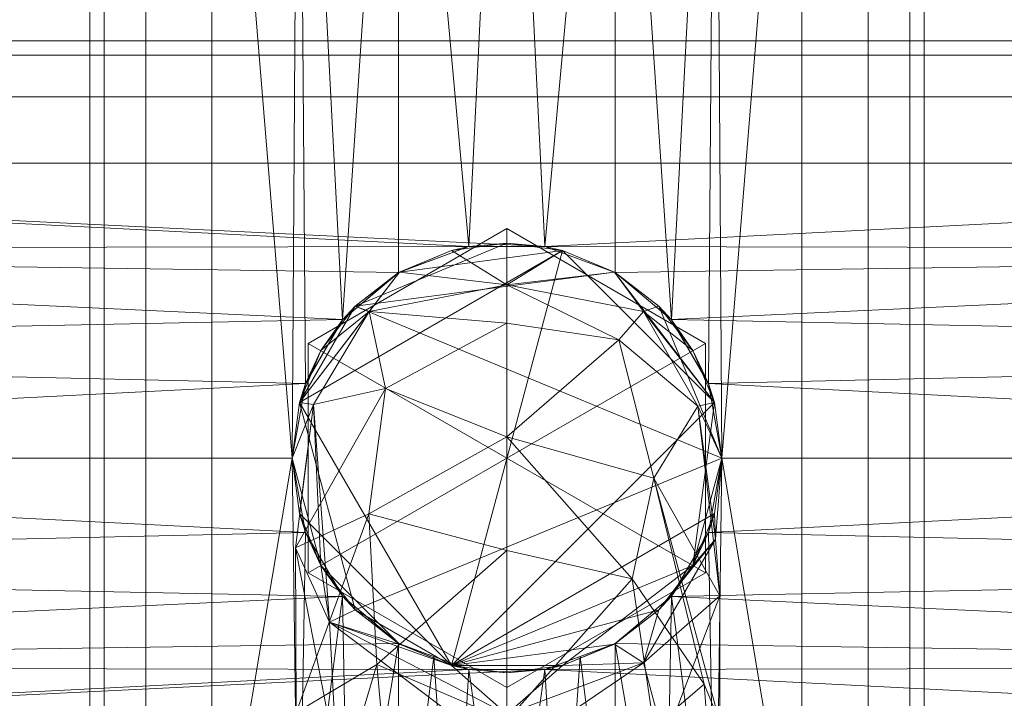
# Model space of a CAD drawing. Header units: millimetres. Extents: x -15489 to 15034, y -13406 to 13375.
# Tile 26 of 35: x -455 to -408, y -2449 to -2416. Entities that reach past the tile are written whole.
import ezdxf

# ---------------------------------------------------------------- set-up
doc = ezdxf.new("R2010")
doc.units = ezdxf.units.MM
doc.layers.add('P-SANR-FIXT', color=6, linetype='Continuous', lineweight=9)

# ---------------------------------------------------------------- blocks, each defined once
blk = doc.blocks.new('FFAS4955-701440BT0_REVIT - EasySET_ Exposed Shower Auto Temperature-392283-_3D_')
at = {"layer": 'P-SANR-FIXT'}
mesh = blk.add_polyface(dxfattribs=at)
corners = [(-1, 100, 109), (251, 100, 109), (251, 120, 109), (266, 120, 109), (269.882, 120.511, 109), (273.5, 122.01, 109), (276.607, 124.393, 109), (278.99, 127.5, 109), (280.489, 131.118, 109), (281, 135, 109), (281, 234.5, 109), (280.489, 238.382, 109), (278.99, 242, 109), (276.607, 245.107, 109), (273.5, 247.49, 109), (269.882, 248.989, 109), (266, 249.5, 109), (-16, 249.5, 109), (-19.882, 248.989, 109), (-23.5, 247.49, 109), (-26.607, 245.107, 109), (-28.99, 242, 109), (-30.489, 238.382, 109), (-31, 234.5, 109), (-31, 135, 109), (-30.489, 131.118, 109), (-28.99, 127.5, 109), (-26.607, 124.393, 109), (-23.5, 122.01, 109), (-19.882, 120.511, 109), (-16, 120, 109), (-1, 120, 109)]
mesh.append_faces([[corners[k] for k in face] for face in [(13, 10, 11, 12)]], dxfattribs={"vtx0": -1})
mesh.append_faces([[corners[k] for k in face] for face in [(5, 9, 4)]], dxfattribs={"vtx0": -1, "vtx1": -1})
mesh.append_faces([[corners[k] for k in face] for face in [(17, 31, 2, 16), (16, 2, 10, 15)]], dxfattribs={"vtx0": -1, "vtx1": -1, "vtx2": -1})
mesh.append_faces([[corners[k] for k in face] for face in [(24, 27, 28), (24, 30, 31, 23), (2, 9, 10)]], dxfattribs={"vtx0": -1, "vtx2": -1})
mesh.append_faces([[corners[k] for k in face] for face in [(9, 2, 3, 4), (24, 28, 29, 30), (23, 18, 19, 20)]], dxfattribs={"vtx0": -1, "vtx3": -1})
mesh.append_faces([[corners[k] for k in face] for face in [(26, 27, 24, 25), (8, 9, 7)]], dxfattribs={"vtx1": -1})
mesh.append_faces([[corners[k] for k in face] for face in [(6, 7, 9, 5), (14, 15, 10, 13)]], dxfattribs={"vtx1": -1, "vtx2": -1})
mesh.append_faces([[corners[k] for k in face] for face in [(17, 18, 23, 31)]], dxfattribs={"vtx1": -1, "vtx2": -1, "vtx3": -1})
mesh.append_faces([[corners[k] for k in face] for face in [(0, 1, 2, 31)]], dxfattribs={"vtx2": -1})
mesh.append_faces([[corners[k] for k in face] for face in [(20, 21, 22, 23)]], dxfattribs={"vtx3": -1})
mesh = blk.add_polyface(dxfattribs=at)
corners = [(251, 100, 54), (-1, 100, 54), (-1, 130, 54), (-16, 130, 54), (-17.294, 130.17, 54), (-18.5, 130.67, 54), (-19.536, 131.464, 54), (-20.33, 132.5, 54), (-20.83, 133.706, 54), (-21, 135, 54), (-21, 234.5, 54), (-20.83, 235.794, 54), (-20.33, 237, 54), (-19.536, 238.036, 54), (-18.5, 238.83, 54), (-17.294, 239.33, 54), (-16, 239.5, 54), (125, 239.5, 54), (266, 239.5, 54), (267.294, 239.33, 54), (268.5, 238.83, 54), (269.536, 238.036, 54), (270.33, 237, 54), (270.83, 235.794, 54), (271, 234.5, 54), (271, 135, 54), (270.83, 133.706, 54), (270.33, 132.5, 54), (269.536, 131.464, 54), (268.5, 130.67, 54), (267.294, 130.17, 54), (266, 130, 54), (251, 130, 54)]
mesh.append_faces([[corners[k] for k in face] for face in [(13, 10, 11, 12)]], dxfattribs={"vtx0": -1})
mesh.append_faces([[corners[k] for k in face] for face in [(5, 9, 4)]], dxfattribs={"vtx0": -1, "vtx1": -1})
mesh.append_faces([[corners[k] for k in face] for face in [(16, 2, 10, 15), (18, 24, 32, 17)]], dxfattribs={"vtx0": -1, "vtx1": -1, "vtx2": -1})
mesh.append_faces([[corners[k] for k in face] for face in [(17, 32, 0), (25, 28, 29), (25, 31, 32, 24), (24, 20, 21)]], dxfattribs={"vtx0": -1, "vtx2": -1})
mesh.append_faces([[corners[k] for k in face] for face in [(9, 2, 3, 4), (17, 0, 1, 2), (25, 29, 30, 31), (24, 18, 19, 20)]], dxfattribs={"vtx0": -1, "vtx3": -1})
mesh.append_faces([[corners[k] for k in face] for face in [(27, 28, 25, 26), (8, 9, 7)]], dxfattribs={"vtx1": -1})
mesh.append_faces([[corners[k] for k in face] for face in [(6, 7, 9, 5), (14, 15, 10, 13), (16, 17, 2), (9, 10, 2)]], dxfattribs={"vtx1": -1, "vtx2": -1})
mesh.append_faces([[corners[k] for k in face] for face in [(21, 22, 23, 24)]], dxfattribs={"vtx3": -1})
mesh = blk.add_polyface(dxfattribs=at)
corners = [(125, 136.7, 1249.7), (125, 140.529, 1268.949), (125, 151.433, 1285.267), (125, 167.751, 1296.171), (125, 187, 1300), (122.334, 187, 1299.649), (119.85, 187, 1298.62), (117.717, 187, 1296.983), (116.08, 187, 1294.85), (115.051, 187, 1292.366), (114.7, 187, 1289.7), (115.051, 187, 1287.034), (116.08, 187, 1284.55), (117.717, 187, 1282.417), (119.85, 187, 1280.78), (122.334, 187, 1279.751), (125, 187, 1279.4), (125, 172.15, 1275.421), (125, 161.279, 1264.55), (125, 157.3, 1249.7), (122.334, 156.949, 1249.7), (119.85, 155.92, 1249.7), (117.717, 154.283, 1249.7), (116.08, 152.15, 1249.7), (115.051, 149.666, 1249.7), (114.7, 147, 1249.7), (115.051, 144.334, 1249.7), (116.08, 141.85, 1249.7), (117.717, 139.717, 1249.7), (119.85, 138.08, 1249.7), (122.334, 137.051, 1249.7), (125, 138.697, 1259.737), (125, 176.963, 1298.003), (114.795, 167.621, 1283.087), (114.795, 153.613, 1269.078), (115.847, 173.023, 1292.183), (115.847, 144.517, 1263.677), (118.452, 176.209, 1279.878), (118.452, 156.822, 1260.491), (118.459, 177.578, 1296.722), (118.459, 139.978, 1259.122), (117.964, 159.903, 1288.739), (117.964, 147.961, 1276.797), (117.916, 167.21, 1275.509), (114.79, 159.675, 1277.025), (117.443, 160.571, 1269.463), (115.008, 176.886, 1285.812), (115.008, 150.888, 1259.814), (119.639, 169.794, 1295.36), (119.639, 141.339, 1266.906), (125, 179.575, 1277.411), (125, 159.29, 1257.125), (125, 159.592, 1290.719), (125, 145.981, 1277.108), (119.001, 152.795, 1283.905), (115.548, 157.85, 1282.781), (125, 166.715, 1269.985)]
mesh.append_faces([[corners[k] for k in face] for face in [(50, 15, 16)]], dxfattribs={"vtx0": -1})
mesh.append_faces([[corners[k] for k in face] for face in [(6, 32, 5), (15, 37, 14), (7, 39, 6), (8, 39, 7), (25, 47, 24), (26, 36, 25), (30, 31, 29), (29, 40, 28), (13, 46, 12), (24, 47, 23), (52, 54, 2), (53, 49, 1), (2, 54, 53)]], dxfattribs={"vtx0": -1, "vtx1": -1})
mesh.append_faces([[corners[k] for k in face] for face in [(34, 36, 42), (32, 39, 48), (15, 50, 37), (42, 54, 55), (33, 35, 46), (49, 53, 42), (37, 33, 46), (33, 43, 44), (43, 56, 45), (9, 35, 39), (6, 39, 32), (43, 37, 17), (18, 38, 45), (46, 13, 37), (22, 47, 38), (38, 51, 20), (42, 53, 54), (33, 37, 43), (41, 35, 33), (47, 36, 34), (44, 43, 45), (47, 25, 36), (45, 34, 44), (55, 33, 44), (26, 40, 36), (47, 34, 38), (31, 49, 40), (34, 42, 44), (49, 36, 40), (29, 31, 40), (39, 35, 48), (46, 35, 10), (38, 34, 45), (35, 41, 48), (48, 41, 52), (42, 36, 49), (54, 52, 41), (55, 54, 41), (33, 55, 41), (42, 55, 44)]], dxfattribs={"vtx0": -1, "vtx1": -1, "vtx2": -1})
mesh.append_faces([[corners[k] for k in face] for face in [(37, 13, 14), (35, 9, 10), (48, 3, 32), (45, 56, 18), (38, 21, 22), (47, 22, 23), (40, 26, 27), (38, 18, 51), (49, 31, 1), (43, 17, 56)]], dxfattribs={"vtx0": -1, "vtx2": -1})
mesh.append_faces([[corners[k] for k in face] for face in [(8, 9, 39), (10, 11, 46), (11, 12, 46), (27, 28, 40), (52, 3, 48), (20, 21, 38), (50, 17, 37)]], dxfattribs={"vtx1": -1, "vtx2": -1})
mesh.append_faces([[corners[k] for k in face] for face in [(32, 4, 5), (51, 19, 20), (30, 0, 31)]], dxfattribs={"vtx2": -1})
mesh = blk.add_polyface(dxfattribs=at)
corners = [(125, 157.3, 1249.7), (125, 161.279, 1264.55), (125, 172.15, 1275.421), (125, 187, 1279.4), (127.666, 187, 1279.751), (130.15, 187, 1280.78), (132.283, 187, 1282.417), (133.92, 187, 1284.55), (134.949, 187, 1287.034), (135.3, 187, 1289.7), (134.949, 187, 1292.366), (133.92, 187, 1294.85), (132.283, 187, 1296.983), (130.15, 187, 1298.62), (127.666, 187, 1299.649), (125, 187, 1300), (125, 167.751, 1296.171), (125, 151.433, 1285.267), (125, 140.529, 1268.949), (125, 136.7, 1249.7), (127.666, 137.051, 1249.7), (130.15, 138.08, 1249.7), (132.283, 139.717, 1249.7), (133.92, 141.85, 1249.7), (134.949, 144.334, 1249.7), (135.3, 147, 1249.7), (134.949, 149.666, 1249.7), (133.92, 152.15, 1249.7), (132.283, 154.283, 1249.7), (130.15, 155.92, 1249.7), (127.666, 156.949, 1249.7), (125, 176.963, 1298.003), (125, 138.697, 1259.737), (134.736, 168.691, 1289.008), (135.144, 151.302, 1271.415), (133.57, 174.913, 1281.785), (134.283, 144.433, 1262.545), (133.506, 154.868, 1261.388), (133.1, 175.791, 1294.687), (135.151, 178.389, 1286.974), (131.614, 139.966, 1258.747), (133.159, 161.566, 1271.829), (135.113, 159.206, 1281.129), (125, 145.981, 1277.108), (131.615, 149.68, 1279.719), (131.236, 156.899, 1287.342), (125, 159.592, 1290.719), (130.82, 143.67, 1271.485), (130.504, 165.05, 1293.18), (125, 179.575, 1277.411), (125, 159.29, 1257.125), (125, 166.715, 1269.985), (134.311, 166.462, 1278.773), (130.317, 167.759, 1274.233)]
mesh.append_faces([[corners[k] for k in face] for face in [(14, 31, 13), (11, 38, 10), (46, 48, 16), (25, 36, 24), (21, 32, 20), (30, 37, 29), (27, 36, 26)]], dxfattribs={"vtx0": -1, "vtx1": -1})
mesh.append_faces([[corners[k] for k in face] for face in [(47, 18, 40), (34, 44, 47), (38, 12, 31), (38, 33, 39), (34, 47, 36), (41, 42, 34), (38, 39, 9), (35, 52, 53), (42, 44, 34), (30, 50, 37), (39, 35, 6), (48, 45, 33), (36, 40, 24), (37, 1, 41), (42, 45, 44), (33, 35, 39), (21, 40, 32), (52, 42, 41), (44, 45, 17), (37, 34, 36), (37, 41, 34), (27, 37, 36), (48, 38, 16), (47, 40, 36), (42, 33, 45), (44, 43, 47), (33, 42, 52), (45, 48, 46), (38, 48, 33), (35, 49, 4), (53, 52, 41), (33, 52, 35), (51, 53, 41), (35, 53, 2)]], dxfattribs={"vtx0": -1, "vtx1": -1, "vtx2": -1})
mesh.append_faces([[corners[k] for k in face] for face in [(44, 17, 43), (38, 11, 12), (37, 27, 28), (47, 43, 18), (35, 4, 5), (39, 8, 9), (53, 51, 2), (40, 22, 23), (35, 5, 6), (40, 21, 22), (37, 28, 29), (35, 2, 49), (41, 1, 51)]], dxfattribs={"vtx0": -1, "vtx2": -1})
mesh.append_faces([[corners[k] for k in face] for face in [(0, 50, 30), (19, 20, 32), (3, 4, 49)]], dxfattribs={"vtx1": -1})
mesh.append_faces([[corners[k] for k in face] for face in [(31, 16, 38), (12, 13, 31), (9, 10, 38), (7, 8, 39), (6, 7, 39), (25, 26, 36), (23, 24, 40), (50, 1, 37), (18, 32, 40), (46, 17, 45)]], dxfattribs={"vtx1": -1, "vtx2": -1})
mesh.append_faces([[corners[k] for k in face] for face in [(14, 15, 31)]], dxfattribs={"vtx2": -1})
mesh = blk.add_polyface(dxfattribs=at)
corners = [(105, 179.048, 927.559), (104.641, 178.545, 928.062), (103.58, 178.052, 928.555), (101.838, 177.579, 929.028), (99.446, 177.136, 929.471), (96.454, 176.732, 929.875), (92.914, 176.377, 930.23), (88.901, 176.077, 930.53), (84.508, 175.836, 930.771), (79.83, 175.659, 930.948), (74.963, 175.55, 931.057), (70, 175.513, 931.095), (65.037, 175.55, 931.057), (60.17, 175.659, 930.948), (55.492, 175.836, 930.771), (51.099, 176.077, 930.53), (47.086, 176.377, 930.23), (43.546, 176.732, 929.875), (40.554, 177.136, 929.471), (38.162, 177.579, 929.028), (36.42, 178.052, 928.555), (35.359, 178.545, 928.062), (35, 179.048, 927.559), (42.5, 167.486, 916.157), (50, 159.046, 904.557), (50.305, 157.472, 905.291), (51.207, 155.946, 906.002), (52.679, 154.514, 906.67), (54.679, 153.219, 907.274), (57.15, 152.107, 907.793), (60.016, 151.208, 908.212), (63.178, 150.542, 908.522), (66.539, 150.129, 908.715), (69.999, 149.987, 908.781), (73.46, 150.129, 908.715), (76.821, 150.543, 908.522), (79.984, 151.208, 908.212), (82.851, 152.107, 907.792), (85.322, 153.219, 907.274), (87.321, 154.514, 906.67), (88.793, 155.946, 906.002), (89.695, 157.472, 905.291), (90, 159.046, 904.557), (97.5, 167.486, 916.157), (68.045, 161.47, 920.598), (45.815, 164.677, 918.375), (56.816, 162.288, 920.143), (83.184, 162.289, 920.143), (94.185, 164.677, 918.375), (51.925, 160.219, 916.392), (48.519, 168.015, 923.521), (88.075, 160.219, 916.392), (91.482, 168.015, 923.52), (45.891, 162.465, 913.439), (76.439, 157.519, 916.64), (76.362, 166.034, 924.16), (94.109, 162.465, 913.439), (60.009, 156.007, 914.396), (62.49, 160.391, 919.262), (63.401, 167.545, 925.322), (41.1, 169.6, 921.076), (98.9, 169.6, 921.076), (50.181, 158.859, 913.103), (89.819, 158.859, 913.103), (83.289, 156.835, 914.334)]
mesh.append_faces([[corners[k] for k in face] for face in [(25, 53, 24), (26, 53, 25), (27, 62, 26), (37, 64, 36), (29, 49, 28), (28, 62, 27), (34, 54, 33), (12, 59, 11), (24, 53, 23), (42, 56, 41), (21, 60, 20), (2, 61, 1), (20, 60, 19)]], dxfattribs={"vtx0": -1, "vtx1": -1})
mesh.append_faces([[corners[k] for k in face] for face in [(54, 64, 47), (62, 53, 26), (48, 52, 51), (38, 63, 51), (57, 49, 29), (44, 58, 32), (46, 57, 58), (53, 62, 45), (33, 54, 44), (45, 60, 53), (45, 19, 60), (8, 55, 47), (46, 58, 59), (49, 57, 46), (50, 45, 49), (47, 55, 54), (45, 50, 18), (46, 59, 14), (32, 58, 57), (23, 53, 60), (64, 54, 35), (46, 50, 49), (63, 40, 56), (62, 49, 45), (64, 37, 51), (63, 48, 51), (63, 56, 48), (64, 51, 47), (48, 56, 61), (55, 44, 54), (15, 50, 46), (7, 47, 52), (48, 61, 3), (62, 28, 49), (47, 51, 52), (4, 52, 48), (59, 44, 11), (11, 44, 55), (56, 43, 61), (59, 58, 44)]], dxfattribs={"vtx0": -1, "vtx1": -1, "vtx2": -1})
mesh.append_faces([[corners[k] for k in face] for face in [(61, 43, 0), (57, 29, 30), (63, 39, 40), (57, 31, 32), (50, 16, 17), (61, 2, 3), (55, 10, 11), (52, 6, 7), (54, 34, 35), (63, 38, 39), (57, 30, 31), (56, 42, 43), (59, 13, 14), (47, 7, 8), (55, 9, 10), (50, 17, 18), (59, 12, 13), (61, 0, 1), (52, 5, 6)]], dxfattribs={"vtx0": -1, "vtx2": -1})
mesh.append_faces([[corners[k] for k in face] for face in [(18, 19, 45), (21, 22, 60), (22, 23, 60), (14, 15, 46), (35, 36, 64), (40, 41, 56), (37, 38, 51), (8, 9, 55), (4, 5, 52), (32, 33, 44), (15, 16, 50), (3, 4, 48)]], dxfattribs={"vtx1": -1, "vtx2": -1})
mesh = blk.add_polyface(dxfattribs=at)
corners = [(145, 100, 994), (144.319, 100, 988.824), (142.321, 100, 984), (139.142, 100, 979.858), (135, 100, 976.679), (130.176, 100, 974.681), (125, 100, 974), (119.824, 100, 974.681), (115, 100, 976.679), (110.858, 100, 979.858), (107.679, 100, 984), (105.681, 100, 988.824), (105, 100, 994), (105, 170, 994), (105.681, 170, 988.824), (107.679, 170, 984), (110.858, 170, 979.858), (115, 170, 976.679), (119.824, 170, 974.681), (125, 170, 974), (130.176, 170, 974.681), (135, 170, 976.679), (139.142, 170, 979.858), (142.321, 170, 984), (144.319, 170, 988.824), (145, 170, 994), (114.7, 147, 976.856), (115.337, 143.435, 976.489), (117.115, 140.373, 975.62), (119.808, 138.104, 974.686), (123.182, 136.862, 974.083), (126.821, 136.862, 974.083), (130.193, 138.105, 974.686), (132.887, 140.376, 975.621), (134.664, 143.435, 976.49), (135.3, 147, 976.856), (134.664, 150.565, 976.49), (132.887, 153.624, 975.621), (130.193, 155.895, 974.686), (126.821, 157.138, 974.083), (123.182, 157.138, 974.083), (119.808, 155.896, 974.686), (117.115, 153.627, 975.62), (115.337, 150.565, 976.489), (117.412, 170, 975.68), (122.412, 170, 974.341), (127.588, 170, 974.341), (132.588, 170, 975.68), (125.001, 157.138, 974.083), (121.495, 156.517, 974.384), (128.507, 156.516, 974.384)]
mesh.append_faces([[corners[k] for k in face] for face in [(1, 24, 25, 0)]], dxfattribs={"vtx0": -1})
mesh.append_faces([[corners[k] for k in face] for face in [(43, 17, 42), (42, 44, 41), (26, 17, 43), (7, 30, 6), (27, 8, 26), (40, 19, 48), (50, 20, 38), (20, 50, 46), (38, 47, 37), (6, 31, 5), (35, 4, 34), (34, 4, 33)]], dxfattribs={"vtx0": -1, "vtx1": -1})
mesh.append_faces([[corners[k] for k in face] for face in [(26, 9, 16), (3, 35, 22)]], dxfattribs={"vtx0": -1, "vtx1": -1, "vtx2": -1})
mesh.append_faces([[corners[k] for k in face] for face in [(10, 15, 16, 9), (11, 14, 15, 10), (26, 16, 17), (49, 18, 45), (26, 8, 9), (28, 7, 8), (7, 29, 30), (46, 50, 39), (19, 39, 48), (38, 20, 47), (21, 36, 37), (37, 47, 21), (39, 19, 46), (3, 22, 23, 2), (2, 23, 24, 1), (21, 35, 36), (42, 17, 44), (6, 30, 31), (5, 31, 32), (33, 4, 5), (45, 40, 49), (35, 3, 4), (18, 49, 41)]], dxfattribs={"vtx0": -1, "vtx2": -1})
mesh.append_faces([[corners[k] for k in face] for face in [(45, 19, 40), (44, 18, 41), (28, 29, 7), (27, 28, 8), (21, 22, 35), (32, 33, 5)]], dxfattribs={"vtx1": -1, "vtx2": -1})
mesh.append_faces([[corners[k] for k in face] for face in [(12, 13, 14, 11)]], dxfattribs={"vtx2": -1})
mesh = blk.add_polyface(dxfattribs=at)
corners = [(105, 100, 994), (105.681, 100, 999.176), (107.679, 100, 1004), (110.858, 100, 1008.142), (115, 100, 1011.321), (119.824, 100, 1013.319), (125, 100, 1014), (130.176, 100, 1013.319), (135, 100, 1011.321), (139.142, 100, 1008.142), (142.321, 100, 1004), (144.319, 100, 999.176), (145, 100, 994), (145, 170, 994), (144.319, 170, 999.176), (142.321, 170, 1004), (139.142, 170, 1008.142), (135, 170, 1011.321), (130.176, 170, 1013.319), (125, 170, 1014), (119.824, 170, 1013.319), (115, 170, 1011.321), (110.858, 170, 1008.142), (107.679, 170, 1004), (105.681, 170, 999.176), (105, 170, 994), (135.3, 147, 1011.144), (134.664, 143.435, 1011.51), (132.887, 140.376, 1012.379), (130.193, 138.105, 1013.314), (126.821, 136.862, 1013.917), (123.182, 136.862, 1013.917), (119.808, 138.104, 1013.314), (117.115, 140.373, 1012.38), (115.337, 143.435, 1011.511), (114.7, 147, 1011.144), (115.337, 150.565, 1011.511), (117.115, 153.627, 1012.38), (119.808, 155.896, 1013.314), (123.182, 157.138, 1013.917), (126.821, 157.138, 1013.917), (130.193, 155.895, 1013.314), (132.887, 153.624, 1012.379), (134.664, 150.565, 1011.51), (132.588, 170, 1012.32), (127.588, 170, 1013.659), (122.412, 170, 1013.659), (117.412, 170, 1012.32), (125.001, 157.138, 1013.917), (128.507, 156.516, 1013.616), (121.495, 156.517, 1013.616)]
mesh.append_faces([[corners[k] for k in face] for face in [(1, 24, 25, 0)]], dxfattribs={"vtx0": -1})
mesh.append_faces([[corners[k] for k in face] for face in [(43, 17, 42), (42, 44, 41), (26, 17, 43), (7, 30, 6), (27, 8, 26), (40, 19, 48), (50, 20, 38), (20, 50, 46), (38, 47, 37), (6, 31, 5), (35, 4, 34), (34, 4, 33)]], dxfattribs={"vtx0": -1, "vtx1": -1})
mesh.append_faces([[corners[k] for k in face] for face in [(26, 9, 16), (3, 35, 22)]], dxfattribs={"vtx0": -1, "vtx1": -1, "vtx2": -1})
mesh.append_faces([[corners[k] for k in face] for face in [(26, 16, 17), (49, 18, 45), (26, 8, 9), (28, 7, 8), (7, 29, 30), (46, 50, 39), (19, 39, 48), (38, 20, 47), (21, 36, 37), (37, 47, 21), (39, 19, 46), (3, 22, 23, 2), (2, 23, 24, 1), (21, 35, 36), (42, 17, 44), (6, 30, 31), (5, 31, 32), (33, 4, 5), (45, 40, 49), (35, 3, 4), (18, 49, 41)]], dxfattribs={"vtx0": -1, "vtx2": -1})
mesh.append_faces([[corners[k] for k in face] for face in [(13, 14, 11, 12)]], dxfattribs={"vtx1": -1})
mesh.append_faces([[corners[k] for k in face] for face in [(45, 19, 40), (44, 18, 41), (28, 29, 7), (27, 28, 8), (21, 22, 35), (32, 33, 5)]], dxfattribs={"vtx1": -1, "vtx2": -1})
mesh.append_faces([[corners[k] for k in face] for face in [(15, 16, 9, 10), (14, 15, 10, 11)]], dxfattribs={"vtx1": -1, "vtx3": -1})
mesh = blk.add_polyface(dxfattribs=at)
corners = [(205, 167, 809), (205, 166.319, 803.824), (205, 164.321, 799), (205, 161.142, 794.858), (205, 157, 791.68), (205, 152.176, 789.681), (205, 147, 789), (205, 141.824, 789.681), (205, 137, 791.68), (205, 132.858, 794.858), (205, 129.679, 799), (205, 127.681, 803.824), (205, 127, 809), (45, 127, 809), (45, 127.681, 803.824), (45, 129.679, 799), (45, 132.858, 794.858), (45, 137, 791.68), (45, 141.824, 789.681), (45, 147, 789), (45, 152.176, 789.681), (45, 157, 791.68), (45, 161.142, 794.858), (45, 164.321, 799), (45, 166.319, 803.824), (45, 167, 809), (114.7, 147, 789), (115.338, 143.43, 789.321), (117.127, 140.359, 790.135), (119.819, 138.098, 791.09), (123.183, 136.862, 791.76), (126.82, 136.862, 791.76), (130.182, 138.098, 791.09), (132.876, 140.362, 790.134), (134.662, 143.431, 789.321), (135.3, 147, 789), (134.662, 150.569, 789.321), (132.876, 153.638, 790.134), (130.182, 155.902, 791.09), (126.82, 157.138, 791.76), (123.183, 157.138, 791.76), (119.819, 155.902, 791.09), (117.127, 153.641, 790.135), (115.338, 150.57, 789.321)]
mesh.append_faces([[corners[k] for k in face] for face in [(1, 24, 25, 0)]], dxfattribs={"vtx0": -1})
mesh.append_faces([[corners[k] for k in face] for face in [(26, 19, 43), (27, 19, 26), (29, 17, 28), (30, 17, 29), (22, 40, 21), (36, 6, 35), (6, 36, 5), (35, 6, 34), (39, 4, 38), (38, 4, 37)]], dxfattribs={"vtx0": -1, "vtx1": -1})
mesh.append_faces([[corners[k] for k in face] for face in [(30, 9, 16), (22, 3, 40)]], dxfattribs={"vtx0": -1, "vtx1": -1, "vtx2": -1})
mesh.append_faces([[corners[k] for k in face] for face in [(10, 15, 16, 9), (11, 14, 15, 10), (30, 16, 17), (27, 18, 19), (28, 17, 18), (33, 7, 8), (7, 33, 34), (31, 8, 9), (21, 40, 41), (3, 22, 23, 2), (2, 23, 24, 1), (3, 39, 40), (37, 4, 5), (39, 3, 4), (43, 19, 20)]], dxfattribs={"vtx0": -1, "vtx2": -1})
mesh.append_faces([[corners[k] for k in face] for face in [(27, 28, 18), (30, 31, 9), (32, 33, 8), (31, 32, 8), (6, 7, 34), (20, 21, 42), (42, 43, 20), (41, 42, 21), (36, 37, 5)]], dxfattribs={"vtx1": -1, "vtx2": -1})
mesh.append_faces([[corners[k] for k in face] for face in [(12, 13, 14, 11)]], dxfattribs={"vtx2": -1})
mesh = blk.add_polyface(dxfattribs=at)
corners = [(205, 127, 809), (205, 127.681, 814.176), (205, 129.679, 819), (205, 132.858, 823.142), (205, 137, 826.32), (205, 141.824, 828.318), (205, 147, 829), (205, 152.176, 828.318), (205, 157, 826.32), (205, 161.142, 823.142), (205, 164.321, 819), (205, 166.319, 814.176), (205, 167, 809), (45, 167, 809), (45, 166.319, 814.176), (45, 164.321, 819), (45, 161.142, 823.142), (45, 157, 826.32), (45, 152.176, 828.318), (45, 147, 829), (45, 141.824, 828.318), (45, 137, 826.32), (45, 132.858, 823.142), (45, 129.679, 819), (45, 127.681, 814.176), (45, 127, 809), (135.3, 147, 829), (134.662, 143.431, 828.679), (132.876, 140.362, 827.866), (130.182, 138.098, 826.91), (126.82, 136.862, 826.24), (123.183, 136.862, 826.24), (119.819, 138.098, 826.91), (117.127, 140.359, 827.865), (115.338, 143.43, 828.679), (114.7, 147, 829), (115.338, 150.57, 828.679), (117.127, 153.641, 827.865), (119.819, 155.902, 826.91), (123.183, 157.138, 826.24), (126.82, 157.138, 826.24), (130.182, 155.902, 826.91), (132.876, 153.638, 827.866), (134.662, 150.569, 828.679)]
mesh.append_faces([[corners[k] for k in face] for face in [(1, 24, 25, 0)]], dxfattribs={"vtx0": -1})
mesh.append_faces([[corners[k] for k in face] for face in [(35, 19, 34), (36, 19, 35), (38, 17, 37), (39, 17, 38), (22, 31, 21), (27, 6, 26), (6, 27, 5), (26, 6, 43), (30, 4, 29), (29, 4, 28)]], dxfattribs={"vtx0": -1, "vtx1": -1})
mesh.append_faces([[corners[k] for k in face] for face in [(39, 9, 16), (22, 3, 31)]], dxfattribs={"vtx0": -1, "vtx1": -1, "vtx2": -1})
mesh.append_faces([[corners[k] for k in face] for face in [(10, 15, 16, 9), (39, 16, 17), (36, 18, 19), (37, 17, 18), (42, 7, 8), (7, 42, 43), (40, 8, 9), (21, 31, 32), (3, 22, 23, 2), (2, 23, 24, 1), (3, 30, 31), (28, 4, 5), (30, 3, 4), (34, 19, 20)]], dxfattribs={"vtx0": -1, "vtx2": -1})
mesh.append_faces([[corners[k] for k in face] for face in [(36, 37, 18), (39, 40, 9), (41, 42, 8), (40, 41, 8), (6, 7, 43), (20, 21, 33), (33, 34, 20), (32, 33, 21), (27, 28, 5)]], dxfattribs={"vtx1": -1, "vtx2": -1})
mesh.append_faces([[corners[k] for k in face] for face in [(14, 15, 10, 11)]], dxfattribs={"vtx1": -1, "vtx3": -1})
mesh.append_faces([[corners[k] for k in face] for face in [(12, 13, 14, 11)]], dxfattribs={"vtx2": -1})
mesh = blk.add_polyface(dxfattribs=at)
corners = [(125, 158, 119), (115.474, 152.5, 119), (115.474, 141.5, 119), (125, 136, 119), (125, 147, 119)]
mesh.append_faces([[corners[k] for k in face] for face in [(2, 3, 4)]], dxfattribs={"vtx2": -1})
mesh.append_faces([[corners[k] for k in face] for face in [(4, 0, 1, 2)]], dxfattribs={"vtx3": -1})
mesh = blk.add_polyface(dxfattribs=at)
corners = [(125, 158, 109), (115.474, 152.5, 109), (115.474, 141.5, 109), (125, 136, 109), (125, 136, 119), (115.474, 141.5, 119), (115.474, 152.5, 119), (125, 158, 119)]
mesh.append_faces([[corners[k] for k in face] for face in [(4, 5, 2, 3)]], dxfattribs={"vtx1": -1})
mesh.append_faces([[corners[k] for k in face] for face in [(1, 2, 5, 6)]], dxfattribs={"vtx1": -1, "vtx3": -1})
mesh.append_faces([[corners[k] for k in face] for face in [(6, 7, 0, 1)]], dxfattribs={"vtx3": -1})
mesh = blk.add_polyface(dxfattribs=at)
corners = [(125, 147, 109), (125, 136, 109), (115.474, 141.5, 109), (115.474, 152.5, 109), (125, 158, 109)]
mesh.append_faces([[corners[k] for k in face] for face in [(3, 4, 0)]], dxfattribs={"vtx2": -1})
mesh.append_faces([[corners[k] for k in face] for face in [(0, 1, 2, 3)]], dxfattribs={"vtx3": -1})
mesh = blk.add_polyface(dxfattribs=at)
corners = [(125, 136, 119), (134.526, 141.5, 119), (134.526, 152.5, 119), (125, 158, 119), (125, 147, 119)]
mesh.append_faces([[corners[k] for k in face] for face in [(0, 1, 4)]], dxfattribs={"vtx1": -1})
mesh.append_faces([[corners[k] for k in face] for face in [(2, 3, 4, 1)]], dxfattribs={"vtx2": -1})
mesh = blk.add_polyface(dxfattribs=at)
corners = [(125, 136, 109), (134.526, 141.5, 109), (134.526, 152.5, 109), (125, 158, 109), (125, 158, 119), (134.526, 152.5, 119), (134.526, 141.5, 119), (125, 136, 119)]
mesh.append_faces([[corners[k] for k in face] for face in [(4, 5, 2, 3)]], dxfattribs={"vtx1": -1})
mesh.append_faces([[corners[k] for k in face] for face in [(1, 2, 5, 6)]], dxfattribs={"vtx1": -1, "vtx3": -1})
mesh.append_faces([[corners[k] for k in face] for face in [(6, 7, 0, 1)]], dxfattribs={"vtx3": -1})
mesh = blk.add_polyface(dxfattribs=at)
corners = [(125, 147, 109), (125, 158, 109), (134.526, 152.5, 109), (134.526, 141.5, 109), (125, 136, 109)]
mesh.append_faces([[corners[k] for k in face] for face in [(1, 2, 0)]], dxfattribs={"vtx1": -1})
mesh.append_faces([[corners[k] for k in face] for face in [(3, 4, 0, 2)]], dxfattribs={"vtx2": -1})
mesh = blk.add_polyface(dxfattribs=at)
corners = [(114.7, 147, 1249.7), (115.051, 144.334, 1249.7), (116.08, 141.85, 1249.7), (117.717, 139.717, 1249.7), (119.85, 138.08, 1249.7), (122.334, 137.051, 1249.7), (125, 136.7, 1249.7), (127.666, 137.051, 1249.7), (130.15, 138.08, 1249.7), (132.283, 139.717, 1249.7), (133.92, 141.85, 1249.7), (134.949, 144.334, 1249.7), (135.3, 147, 1249.7), (134.949, 149.666, 1249.7), (133.92, 152.15, 1249.7), (132.283, 154.283, 1249.7), (130.15, 155.92, 1249.7), (127.666, 156.949, 1249.7), (125, 157.3, 1249.7), (122.334, 156.949, 1249.7), (119.85, 155.92, 1249.7), (117.717, 154.283, 1249.7), (116.08, 152.15, 1249.7), (115.051, 149.666, 1249.7)]
mesh.append_faces([[corners[k] for k in face] for face in [(11, 9, 10), (16, 14, 15), (0, 22, 23)]], dxfattribs={"vtx0": -1})
mesh.append_faces([[corners[k] for k in face] for face in [(5, 1, 4)]], dxfattribs={"vtx0": -1, "vtx1": -1})
mesh.append_faces([[corners[k] for k in face] for face in [(1, 17, 22, 0)]], dxfattribs={"vtx0": -1, "vtx1": -1, "vtx2": -1})
mesh.append_faces([[corners[k] for k in face] for face in [(5, 11, 17, 1)]], dxfattribs={"vtx0": -1, "vtx1": -1, "vtx2": -1, "vtx3": -1})
mesh.append_faces([[corners[k] for k in face] for face in [(17, 13, 14, 16)]], dxfattribs={"vtx0": -1, "vtx2": -1})
mesh.append_faces([[corners[k] for k in face] for face in [(17, 11, 12, 13)]], dxfattribs={"vtx0": -1, "vtx3": -1})
mesh.append_faces([[corners[k] for k in face] for face in [(21, 22, 17, 20)]], dxfattribs={"vtx1": -1, "vtx2": -1})
mesh.append_faces([[corners[k] for k in face] for face in [(8, 9, 11, 5)]], dxfattribs={"vtx1": -1, "vtx2": -1, "vtx3": -1})
mesh.append_faces([[corners[k] for k in face] for face in [(6, 7, 8, 5)]], dxfattribs={"vtx2": -1})
mesh.append_faces([[corners[k] for k in face] for face in [(1, 2, 3, 4), (17, 18, 19, 20)]], dxfattribs={"vtx3": -1})
mesh = blk.add_polyface(dxfattribs=at)
corners = [(114.7, 147, 119), (115.051, 149.666, 119), (116.08, 152.15, 119), (117.717, 154.283, 119), (119.85, 155.92, 119), (122.334, 156.949, 119), (125, 157.3, 119), (127.666, 156.949, 119), (130.15, 155.92, 119), (132.283, 154.283, 119), (133.92, 152.15, 119), (134.949, 149.666, 119), (135.3, 147, 119), (134.949, 144.334, 119), (133.92, 141.85, 119), (132.283, 139.717, 119), (130.15, 138.08, 119), (127.666, 137.051, 119), (125, 136.7, 119), (122.334, 137.051, 119), (119.85, 138.08, 119), (117.717, 139.717, 119), (116.08, 141.85, 119), (115.051, 144.334, 119)]
mesh.append_faces([[corners[k] for k in face] for face in [(7, 5, 6), (10, 8, 9)]], dxfattribs={"vtx0": -1})
mesh.append_faces([[corners[k] for k in face] for face in [(19, 7, 13, 16)]], dxfattribs={"vtx0": -1, "vtx1": -1, "vtx2": -1, "vtx3": -1})
mesh.append_faces([[corners[k] for k in face] for face in [(7, 23, 2, 3)]], dxfattribs={"vtx0": -1, "vtx1": -1, "vtx3": -1})
mesh.append_faces([[corners[k] for k in face] for face in [(7, 3, 4, 5), (7, 11, 12, 13)]], dxfattribs={"vtx0": -1, "vtx3": -1})
mesh.append_faces([[corners[k] for k in face] for face in [(19, 20, 23, 7)]], dxfattribs={"vtx1": -1, "vtx2": -1, "vtx3": -1})
mesh.append_faces([[corners[k] for k in face] for face in [(7, 8, 10, 11)]], dxfattribs={"vtx1": -1, "vtx3": -1})
mesh.append_faces([[corners[k] for k in face] for face in [(0, 1, 2, 23), (21, 22, 23, 20)]], dxfattribs={"vtx2": -1})
mesh.append_faces([[corners[k] for k in face] for face in [(13, 14, 15, 16), (16, 17, 18, 19)]], dxfattribs={"vtx3": -1})
mesh = blk.add_polyface(dxfattribs=at)
corners = [(114.7, 147, 976.856), (115.337, 150.565, 976.489), (117.115, 153.627, 975.62), (119.808, 155.896, 974.686), (123.182, 157.138, 974.083), (126.821, 157.138, 974.083), (130.193, 155.895, 974.686), (132.887, 153.624, 975.621), (134.664, 150.565, 976.49), (135.3, 147, 976.856), (135.3, 147, 829), (134.662, 150.569, 828.679), (132.876, 153.638, 827.866), (130.182, 155.902, 826.91), (126.82, 157.138, 826.24), (123.183, 157.138, 826.24), (119.819, 155.902, 826.91), (117.127, 153.641, 827.865), (115.338, 150.57, 828.679), (114.7, 147, 829), (114.7, 147, 1249.7), (115.051, 149.666, 1249.7), (116.08, 152.15, 1249.7), (117.717, 154.283, 1249.7), (119.85, 155.92, 1249.7), (122.334, 156.949, 1249.7), (125, 157.3, 1249.7), (127.666, 156.949, 1249.7), (130.15, 155.92, 1249.7), (132.283, 154.283, 1249.7), (133.92, 152.15, 1249.7), (134.949, 149.666, 1249.7), (135.3, 147, 1249.7), (135.3, 147, 1011.144), (134.664, 150.565, 1011.51), (132.887, 153.624, 1012.379), (130.193, 155.895, 1013.314), (126.821, 157.138, 1013.917), (123.182, 157.138, 1013.917), (119.808, 155.896, 1013.314), (117.115, 153.627, 1012.38), (115.337, 150.565, 1011.511), (114.7, 147, 1011.144), (135.3, 147, 119), (134.949, 149.666, 119), (133.92, 152.15, 119), (132.283, 154.283, 119), (130.15, 155.92, 119), (127.666, 156.949, 119), (125, 157.3, 119), (122.334, 156.949, 119), (119.85, 155.92, 119), (117.717, 154.283, 119), (116.08, 152.15, 119), (115.051, 149.666, 119), (114.7, 147, 119), (114.7, 147, 789), (115.338, 150.57, 789.321), (117.127, 153.641, 790.135), (119.819, 155.902, 791.09), (123.183, 157.138, 791.76), (126.82, 157.138, 791.76), (130.182, 155.902, 791.09), (132.876, 153.638, 790.134), (134.662, 150.569, 789.321), (135.3, 147, 789)]
mesh.append_faces([[corners[k] for k in face] for face in [(56, 54, 55)]], dxfattribs={"vtx0": -1})
mesh.append_faces([[corners[k] for k in face] for face in [(8, 11, 7), (15, 4, 14), (30, 35, 29), (38, 26, 37), (39, 25, 38), (23, 40, 22), (64, 45, 63), (46, 63, 45), (52, 59, 51), (50, 60, 49), (59, 52, 58), (58, 53, 57)]], dxfattribs={"vtx0": -1, "vtx1": -1})
mesh.append_faces([[corners[k] for k in face] for face in [(6, 12, 13), (5, 13, 14), (12, 6, 7), (14, 4, 5), (4, 15, 16), (3, 16, 17), (18, 1, 2), (31, 33, 34), (30, 34, 35), (29, 35, 36), (37, 26, 27), (22, 40, 41), (21, 41, 42), (62, 46, 47), (62, 47, 48), (44, 64, 65), (64, 44, 45), (46, 62, 63), (48, 61, 62), (59, 50, 51), (57, 53, 54), (50, 59, 60), (49, 60, 61), (54, 56, 57)]], dxfattribs={"vtx0": -1, "vtx2": -1})
mesh.append_faces([[corners[k] for k in face] for face in [(9, 10, 8), (0, 1, 19), (20, 21, 42), (43, 44, 65)]], dxfattribs={"vtx1": -1})
mesh.append_faces([[corners[k] for k in face] for face in [(10, 11, 8), (11, 12, 7), (5, 6, 13), (18, 19, 1), (17, 18, 2), (3, 4, 16), (2, 3, 17), (36, 37, 27), (30, 31, 34), (28, 29, 36), (27, 28, 36), (25, 26, 38), (39, 40, 23), (24, 25, 39), (23, 24, 39), (21, 22, 41), (48, 49, 61), (52, 53, 58)]], dxfattribs={"vtx1": -1, "vtx2": -1})
mesh.append_faces([[corners[k] for k in face] for face in [(31, 32, 33)]], dxfattribs={"vtx2": -1})
mesh = blk.add_polyface(dxfattribs=at)
corners = [(125, 136.7, 1249.7), (122.334, 137.051, 1249.7), (119.85, 138.08, 1249.7), (117.717, 139.717, 1249.7), (116.08, 141.85, 1249.7), (115.051, 144.334, 1249.7), (114.7, 147, 1249.7), (115.051, 149.666, 1249.7), (116.08, 152.15, 1249.7), (117.717, 154.283, 1249.7), (119.85, 155.92, 1249.7), (122.334, 156.949, 1249.7), (125, 157.3, 1249.7), (127.666, 156.949, 1249.7), (130.15, 155.92, 1249.7), (132.283, 154.283, 1249.7), (133.92, 152.15, 1249.7), (134.949, 149.666, 1249.7), (135.3, 147, 1249.7), (134.949, 144.334, 1249.7), (133.92, 141.85, 1249.7), (132.283, 139.717, 1249.7), (130.15, 138.08, 1249.7), (127.666, 137.051, 1249.7)]
mesh.append_faces([[corners[k] for k in face] for face in [(15, 13, 14), (0, 21, 22, 23), (21, 19, 20), (13, 11, 12)]], dxfattribs={"vtx0": -1})
mesh.append_faces([[corners[k] for k in face] for face in [(21, 6, 15, 19)]], dxfattribs={"vtx0": -1, "vtx1": -1, "vtx2": -1, "vtx3": -1})
mesh.append_faces([[corners[k] for k in face] for face in [(6, 21, 2, 3)]], dxfattribs={"vtx0": -1, "vtx1": -1, "vtx3": -1})
mesh.append_faces([[corners[k] for k in face] for face in [(19, 15, 16, 18)]], dxfattribs={"vtx0": -1, "vtx2": -1})
mesh.append_faces([[corners[k] for k in face] for face in [(15, 6, 7, 13), (13, 7, 8, 11)]], dxfattribs={"vtx0": -1, "vtx2": -1, "vtx3": -1})
mesh.append_faces([[corners[k] for k in face] for face in [(9, 10, 11, 8), (4, 5, 6, 3), (16, 17, 18)]], dxfattribs={"vtx2": -1})
mesh.append_faces([[corners[k] for k in face] for face in [(0, 1, 2, 21)]], dxfattribs={"vtx2": -1, "vtx3": -1})
mesh = blk.add_polyface(dxfattribs=at)
corners = [(135.3, 147, 976.856), (134.664, 143.435, 976.49), (132.887, 140.376, 975.621), (130.193, 138.105, 974.686), (126.821, 136.862, 974.083), (123.182, 136.862, 974.083), (119.808, 138.104, 974.686), (117.115, 140.373, 975.62), (115.337, 143.435, 976.489), (114.7, 147, 976.856), (114.7, 147, 829), (115.338, 143.43, 828.679), (117.127, 140.359, 827.865), (119.819, 138.098, 826.91), (123.183, 136.862, 826.24), (126.82, 136.862, 826.24), (130.182, 138.098, 826.91), (132.876, 140.362, 827.866), (134.662, 143.431, 828.679), (135.3, 147, 829), (135.3, 147, 1249.7), (134.949, 144.334, 1249.7), (133.92, 141.85, 1249.7), (132.283, 139.717, 1249.7), (130.15, 138.08, 1249.7), (127.666, 137.051, 1249.7), (125, 136.7, 1249.7), (122.334, 137.051, 1249.7), (119.85, 138.08, 1249.7), (117.717, 139.717, 1249.7), (116.08, 141.85, 1249.7), (115.051, 144.334, 1249.7), (114.7, 147, 1249.7), (114.7, 147, 1011.144), (115.337, 143.435, 1011.511), (117.115, 140.373, 1012.38), (119.808, 138.104, 1013.314), (123.182, 136.862, 1013.917), (126.821, 136.862, 1013.917), (130.193, 138.105, 1013.314), (132.887, 140.376, 1012.379), (134.664, 143.435, 1011.51), (135.3, 147, 1011.144), (114.7, 147, 119), (115.051, 144.334, 119), (116.08, 141.85, 119), (117.717, 139.717, 119), (119.85, 138.08, 119), (122.334, 137.051, 119), (125, 136.7, 119), (127.666, 137.051, 119), (130.15, 138.08, 119), (132.283, 139.717, 119), (133.92, 141.85, 119), (134.949, 144.334, 119), (135.3, 147, 119), (135.3, 147, 789), (134.662, 143.431, 789.321), (132.876, 140.362, 790.134), (130.182, 138.098, 791.09), (126.82, 136.862, 791.76), (123.183, 136.862, 791.76), (119.819, 138.098, 791.09), (117.127, 140.359, 790.135), (115.338, 143.43, 789.321), (114.7, 147, 789)]
mesh.append_faces([[corners[k] for k in face] for face in [(44, 65, 43), (56, 54, 55)]], dxfattribs={"vtx0": -1})
mesh.append_faces([[corners[k] for k in face] for face in [(8, 11, 7), (30, 35, 29), (38, 26, 37), (39, 25, 38), (23, 40, 22), (52, 59, 51), (50, 60, 49), (59, 52, 58), (58, 53, 57)]], dxfattribs={"vtx0": -1, "vtx1": -1})
mesh.append_faces([[corners[k] for k in face] for face in [(6, 12, 13), (5, 13, 14), (12, 6, 7), (4, 15, 16), (3, 16, 17), (18, 1, 2), (15, 4, 5), (31, 33, 34), (30, 34, 35), (29, 35, 36), (37, 26, 27), (22, 40, 41), (21, 41, 42), (64, 44, 45), (62, 46, 47), (62, 47, 48), (44, 64, 65), (46, 62, 63), (48, 61, 62), (59, 50, 51), (57, 53, 54), (50, 59, 60), (49, 60, 61), (54, 56, 57)]], dxfattribs={"vtx0": -1, "vtx2": -1})
mesh.append_faces([[corners[k] for k in face] for face in [(9, 10, 8), (0, 1, 19), (20, 21, 42)]], dxfattribs={"vtx1": -1})
mesh.append_faces([[corners[k] for k in face] for face in [(10, 11, 8), (11, 12, 7), (5, 6, 13), (14, 15, 5), (18, 19, 1), (17, 18, 2), (3, 4, 16), (2, 3, 17), (36, 37, 27), (30, 31, 34), (28, 29, 36), (27, 28, 36), (25, 26, 38), (39, 40, 23), (24, 25, 39), (23, 24, 39), (21, 22, 41), (45, 46, 63), (63, 64, 45), (48, 49, 61), (52, 53, 58)]], dxfattribs={"vtx1": -1, "vtx2": -1})
mesh.append_faces([[corners[k] for k in face] for face in [(31, 32, 33)]], dxfattribs={"vtx2": -1})

msp = doc.modelspace()

# ---------------------------------------------------------------- block references
at = {"layer": 'P-SANR-FIXT', "rotation": 180}
msp.add_blockref('FFAS4955-701440BT0_REVIT - EasySET_ Exposed Shower Auto Temperature-392283-_3D_', (-306.869, -2290.122), dxfattribs=at)

doc.saveas('drawing.dxf')
